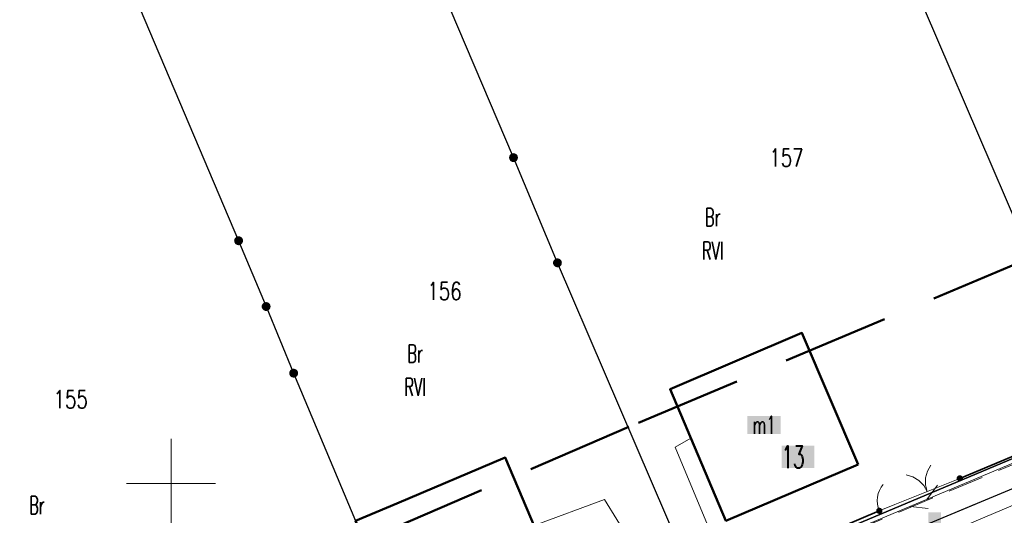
# Model space of a CAD drawing. Header units: millimetres. Extents: x 5507581 to 5508583, y 5765457 to 5766184.
# Tile 29 of 59: x 5507992 to 5508047, y 5765748 to 5765776. Entities that reach past the tile are written whole.
import ezdxf
from ezdxf.enums import TextEntityAlignment as Align

# ---------------------------------------------------------------- set-up
doc = ezdxf.new("R2010")
doc.units = ezdxf.units.MM
for name, pattern in [('PRZER1-1', [2, 1, -1]), ('PRZER2-1', [3, 2, -1]), ('PRZER3-1', [2, 1.5, -0.5]), ('Przerywana 42 __ __ __ __ __ __ __ __ __ __', [3, 2, -1])]:
    doc.linetypes.add(name, pattern=pattern)
doc.layers.get('0').update_dxf_attribs({"lineweight": 18})
for name, color, linetype, lineweight in [('EGDE', 122, 'Continuous', 18), ('EGDE_O', 7, 'Continuous', 18), ('EGPG', 7, 'Continuous', 18), ('GEPADR_O', 7, 'Continuous', 18), ('OTBU', 7, 'Continuous', 50), ('OTBU_O', 7, 'Continuous', 50), ('OTKC', 7, 'Continuous', 30), ('OTKJ', 7, 'Continuous', 30), ('OTKK', 7, 'Continuous', 30), ('OTOB', 7, 'Continuous', 18), ('OTOF', 7, 'Continuous', 18), ('OTOO', 7, 'Continuous', 35), ('Ramka sekcyjna', 7, 'Continuous', 18), ('ZAKRES', 24, 'Przerywana 42 __ __ __ __ __ __ __ __ __ __', 50)]:
    doc.layers.add(name, color=color, linetype=linetype, lineweight=lineweight)
for name, color, linetype, lineweight, true_color in [('EGKK', 7, 'Continuous', 18, 0x24bc24), ('EGKK_O', 7, 'Continuous', 18, 0x24bc24), ('EGUG', 7, 'Continuous', 18, 0x008000), ('EGUG_O', 7, 'Continuous', 18, 0x008000), ('SUTP', 7, 'Continuous', 18, 0xff9100), ('SUWP', 5, 'Continuous', 18, 0x0000ff), ('SUWW_O', 5, 'Continuous', 18, 0x0000ff)]:
    doc.layers.add(name, color=color, linetype=linetype, lineweight=lineweight, true_color=true_color)
doc.styles.add('opisy', font='romans.shx', dxfattribs={"width": 0.6})

# ---------------------------------------------------------------- blocks, each defined once
blk = doc.blocks.new('D_SUTP1')
at = {"color": 0}
for points in [[(-0.0675, 0), (-0.9325, -0.5)], [(0.9325, 0), (0.0675, 0.5)]]:
    blk.add_lwpolyline(points, dxfattribs=at)
blk = doc.blocks.new('D_GSLKFU1')
at = {"color": 0}
blk.add_lwpolyline([(0, 0), (-0.012833, -0.195789), (-0.051111, -0.388229), (-0.114181, -0.574025), (-0.200962, -0.75), (-0.30997, -0.913142), (-0.43934, -1.06066), (-0.586858, -1.19003), (-0.75, -1.299038)], dxfattribs=at)
blk = doc.blocks.new('D_GSLKBR1')
at = {"color": 0}
for points in [[(1.299038, 0.75), (1.06066, 0.43934), (0.75, 0.200962), (0.388229, 0.051111), (0, 0)], [(0, 0), (0.388229, -0.051111), (0.75, -0.200962), (1.06066, -0.43934), (1.299038, -0.75)]]:
    blk.add_lwpolyline(points, dxfattribs=at)
blk = doc.blocks.new('D_GSLKOG1')
blk.add_hatch(color=0).paths.add_polyline_path([(-0.175, 0), (-0.169037, -0.045293), (-0.151554, -0.0875), (-0.123744, -0.123744), (-0.0875, -0.151554), (-0.045293, -0.169037), (0, -0.175), (0.045293, -0.169037), (0.0875, -0.151554), (0.123744, -0.123744), (0.151554, -0.0875), (0.169037, -0.045293), (0.175, 0), (0.169037, 0.045293), (0.151554, 0.0875), (0.123744, 0.123744), (0.0875, 0.151554), (0.045293, 0.169037), (0, 0.175), (-0.045293, 0.169037), (-0.0875, 0.151554), (-0.123744, 0.123744), (-0.151554, 0.0875), (-0.169037, 0.045293)])
blk = doc.blocks.new('D_GEPPGD1_2')
at = {"true_color": 0xffffff}
blk.add_hatch(color=7, dxfattribs=at).paths.add_polyline_path([(0, -0.25), (0.077254, -0.237764), (0.146946, -0.202254), (0.202254, -0.146946), (0.237764, -0.077254), (0.25, 0), (0.237764, 0.077254), (0.202254, 0.146946), (0.146946, 0.202254), (0.077254, 0.237764), (0, 0.25), (-0.077254, 0.237764), (-0.146946, 0.202254), (-0.202254, 0.146946), (-0.237764, 0.077254), (-0.25, 0), (-0.237764, -0.077254), (-0.202254, -0.146946), (-0.146946, -0.202254), (-0.077254, -0.237764)])
blk.add_hatch(color=0).paths.add_polyline_path([(0, -0.045), (0.013906, -0.042798), (0.02645, -0.036406), (0.036406, -0.02645), (0.042798, -0.013906), (0.045, 0), (0.042798, 0.013906), (0.036406, 0.02645), (0.02645, 0.036406), (0.013906, 0.042798), (0, 0.045), (-0.013906, 0.042798), (-0.02645, 0.036406), (-0.036406, 0.02645), (-0.042798, 0.013906), (-0.045, 0), (-0.042798, -0.013906), (-0.036406, -0.02645), (-0.02645, -0.036406), (-0.013906, -0.042798)])

msp = doc.modelspace()

# ---------------------------------------------------------------- hatches: boundary and pattern name
at = {"layer": 'GEPADR_O', "true_color": 0xffffff}
msp.add_hatch(color=7, dxfattribs=at).paths.add_polyline_path([(5508034.284, 5765750.86), (5508034.284, 5765752.11), (5508036.124, 5765752.11), (5508036.124, 5765750.86)], flags=0)
at = {"layer": 'OTBU_O', "true_color": 0xffffff}
msp.add_hatch(color=7, dxfattribs=at).paths.add_polyline_path([(5508032.362, 5765752.778), (5508032.362, 5765753.778), (5508034.242, 5765753.778), (5508034.242, 5765752.778)], flags=0)
at = {"layer": 'SUWW_O', "true_color": 0xffffff}
msp.add_hatch(color=7, dxfattribs=at).paths.add_polyline_path([(5508042.53, 5765747.63), (5508042.53, 5765748.38), (5508043.23, 5765748.38), (5508043.23, 5765747.63)], flags=0)

# ---------------------------------------------------------------- linework, layer by layer
at = {"layer": 'EGDE', "linetype": 'Continuous', "lineweight": 30}
for points in [[(5508052.25, 5765753.495), (5508079.871, 5765765.153), (5508051.855, 5765826.898), (5507999.441, 5765942.554), (5507971.066, 5765935.566), (5508012.04, 5765846.568), (5508026.925, 5765812.371)], [(5508052.25, 5765753.495), (5508029.622, 5765743.973), (5508021.697, 5765762.377), (5508019.23, 5765768.282), (5507948.903, 5765933.26), (5507971.066, 5765935.566), (5508012.04, 5765846.568), (5508026.925, 5765812.371)], [(5508029.622, 5765743.973), (5508021.697, 5765762.377), (5508019.23, 5765768.282), (5507948.903, 5765933.26), (5507931.513, 5765931.468), (5507989.613, 5765796.951), (5508003.793, 5765763.616), (5508005.338, 5765759.924), (5508006.884, 5765756.185), (5508010.366, 5765747.893), (5508013.496, 5765740.526), (5508014.972, 5765737.665)], [(5507926.587, 5765930.984), (5507931.513, 5765931.468), (5507989.613, 5765796.951), (5508003.793, 5765763.616), (5508005.338, 5765759.924), (5508006.884, 5765756.185), (5508010.366, 5765747.893), (5508013.496, 5765740.526), (5508014.972, 5765737.665), (5508009.037, 5765735.198), (5508001.486, 5765732.084), (5507991.241, 5765727.818), (5507914.612, 5765900.671), (5507900.916, 5765931.23)]]:
    msp.add_lwpolyline(points, close=True, dxfattribs=at)
msp.add_lwpolyline([(5507991.241, 5765727.818), (5508001.486, 5765732.084), (5508009.037, 5765735.198), (5508014.972, 5765737.665), (5508029.622, 5765743.973), (5508052.25, 5765753.495), (5508079.871, 5765765.153), (5508087.095, 5765768.109), (5508105.399, 5765776.042), (5508111.546, 5765778.853), (5508130.494, 5765787.031), (5508149.773, 5765794.725), (5508172.843, 5765804.218), (5508195.933, 5765813.67), (5508196.07, 5765813.343), (5508201.23, 5765816.1), (5508229.08, 5765827.52), (5508254.331, 5765838.068), (5508292.719, 5765853.944)], dxfattribs=at)
at = {"layer": 'EGKK', "color": 82, "linetype": 'PRZER3-1', "lineweight": 18, "true_color": 0x24bc24}
msp.add_lwpolyline([(5507873.173, 5765744.089), (5507896.829, 5765688.31), (5507920.29, 5765698.171), (5507953.412, 5765712.005), (5507964.696, 5765716.775), (5507980.678, 5765723.444), (5507991.241, 5765727.818), (5508001.486, 5765732.084), (5508009.037, 5765735.198), (5508014.972, 5765737.665), (5508029.622, 5765743.973), (5508052.25, 5765753.495), (5508079.871, 5765765.153), (5508053.421, 5765823.446), (5508026.925, 5765812.371), (5508004.695, 5765802.381), (5507989.613, 5765796.951), (5507983.713, 5765795.051), (5507930.115, 5765767.827), (5507896.949, 5765753.873)], close=True, dxfattribs=at)
at = {"layer": 'EGUG', "color": 96, "linetype": 'PRZER1-1', "lineweight": 18, "true_color": 0x008000}
msp.add_lwpolyline([(5507991.241, 5765727.818), (5508001.486, 5765732.084), (5508009.037, 5765735.198), (5508014.972, 5765737.665), (5508029.622, 5765743.973), (5508052.25, 5765753.495), (5508079.871, 5765765.153), (5508087.095, 5765768.109), (5508105.399, 5765776.042), (5508111.546, 5765778.853), (5508130.494, 5765787.031), (5508149.773, 5765794.725), (5508172.843, 5765804.218), (5508195.933, 5765813.67), (5508196.07, 5765813.343), (5508201.23, 5765816.1), (5508229.08, 5765827.52), (5508254.331, 5765838.068), (5508292.719, 5765853.944)], dxfattribs=at)
msp.add_lwpolyline([(5507873.173, 5765744.089), (5507896.829, 5765688.31), (5507920.29, 5765698.171), (5507953.412, 5765712.005), (5507964.696, 5765716.775), (5507980.678, 5765723.444), (5507991.241, 5765727.818), (5508001.486, 5765732.084), (5508009.037, 5765735.198), (5508014.972, 5765737.665), (5508029.622, 5765743.973), (5508052.25, 5765753.495), (5508079.871, 5765765.153), (5508053.421, 5765823.446), (5508026.925, 5765812.371), (5508004.695, 5765802.381), (5507989.613, 5765796.951), (5507983.713, 5765795.051), (5507930.115, 5765767.827), (5507896.949, 5765753.873)], close=True, dxfattribs=at)
at = {"layer": 'OTBU', "color": 7, "linetype": 'Continuous', "lineweight": 50}
for points in [[(5508038.582, 5765751.061), (5508031.162, 5765747.9), (5508028.022, 5765755.28), (5508035.431, 5765758.441)], [(5508021.887, 5765744.086), (5508013.496, 5765740.526), (5508010.366, 5765747.893), (5508012.684, 5765748.876), (5508018.767, 5765751.446)]]:
    msp.add_lwpolyline(points, close=True, dxfattribs=at)
at = {"layer": 'OTKC', "color": 7, "linetype": 'PRZER2-1', "lineweight": 18}
msp.add_lwpolyline([(5507995.83, 5765729.51), (5508005.56, 5765733.58), (5508024.85, 5765741.63), (5508029.78, 5765743.75), (5508040.93, 5765748.41), (5508060.57, 5765756.6), (5508077.23, 5765763.49), (5508077.3, 5765764.03), (5508078.42, 5765764.46), (5508078.7, 5765764.16), (5508080.12, 5765764.73), (5508080.08, 5765763.86), (5508079.84, 5765763.41), (5508079.48, 5765763.19), (5508061.02, 5765755.46), (5508025.34, 5765740.56), (5508016.48, 5765736.83), (5507996.1, 5765728.3)], close=True, dxfattribs=at)
at = {"layer": 'OTKJ', "color": 7, "linetype": 'PRZER3-1', "lineweight": 18}
msp.add_lwpolyline([(5507853.7, 5765668.76), (5507862.61, 5765672.51), (5507873.88, 5765677.29), (5507897.57, 5765687.16), (5507910.58, 5765692.59), (5507929.1, 5765700.35), (5507945.35, 5765707.13), (5507965.18, 5765715.4), (5507983.24, 5765722.91), (5507991.12, 5765726.17), (5507996.1, 5765728.3), (5508025.34, 5765740.56), (5508061.02, 5765755.46), (5508079.48, 5765763.19), (5508079.84, 5765763.41), (5508080.08, 5765763.86), (5508080.12, 5765764.73), (5508080.08, 5765765.18), (5508080.94, 5765766.8)], dxfattribs=at)
at = {"layer": 'OTKK', "color": 7, "linetype": 'Continuous'}
msp.add_lwpolyline([(5507996.1, 5765728.3), (5508016.48, 5765736.83), (5508025.34, 5765740.56), (5508061.02, 5765755.46), (5508079.48, 5765763.19), (5508079.84, 5765763.41), (5508080.08, 5765763.86), (5508080.12, 5765764.73), (5508080.08, 5765765.18)], dxfattribs=at)
at = {"layer": 'OTOB', "color": 7, "linetype": 'Continuous', "lineweight": 18}
msp.add_lwpolyline([(5508044.29, 5765750.28), (5508040.64, 5765748.81)], dxfattribs=at)
at = {"layer": 'OTOF', "color": 7, "linetype": 'Continuous', "lineweight": 18}
msp.add_lwpolyline([(5508040.64, 5765748.81), (5508039.77, 5765748.46)], dxfattribs=at)
at = {"layer": 'OTOO', "color": 7, "linetype": 'Continuous', "lineweight": 35}
for points in [[(5508044.29, 5765750.28), (5508052.41, 5765753.68), (5508064.34, 5765758.58), (5508077.3, 5765764.03)], [(5508039.77, 5765748.46), (5508029.66, 5765744.16)]]:
    msp.add_lwpolyline(points, dxfattribs=at)
at = {"layer": 'Ramka sekcyjna', "color": 7, "linetype": 'Continuous', "lineweight": 18, "flags": 128}
for points in [[(5508000, 5765750), (5508000, 5765752.5)], [(5508000, 5765750), (5508000, 5765752.5)], [(5508000, 5765750), (5507997.5, 5765750)], [(5508000, 5765750), (5507997.5, 5765750)], [(5508000, 5765750), (5508002.5, 5765750)], [(5508000, 5765750), (5508000, 5765747.5)], [(5508000, 5765750), (5508000, 5765747.5)], [(5508000, 5765750), (5508002.5, 5765750)]]:
    msp.add_lwpolyline(points, dxfattribs=at)
at = {"layer": 'SUTP', "color": 30, "linetype": 'Continuous', "lineweight": 18, "true_color": 0xff9100}
msp.add_lwpolyline([(5507812.87, 5765654.46), (5507864.11, 5765675.47), (5507906.86, 5765692.27), (5507967.23, 5765717.62), (5508018.04, 5765738.84), (5508066.72, 5765759.3), (5508113.77, 5765778.96), (5508159.39, 5765798.12), (5508204.17, 5765816.57)], dxfattribs=at)
at = {"layer": 'SUWP', "color": 5, "linetype": 'Continuous', "lineweight": 18, "true_color": 0x0000ff}
for points in [[(5507891.596, 5765685.027), (5507891.895, 5765684.371), (5507909.815, 5765691.493), (5507918.804, 5765695.348), (5507944.3, 5765706.24), (5507963.31, 5765715.33), (5507969.02, 5765717.42), (5507996.56, 5765729.01), (5508004.49, 5765731.16), (5508012.81, 5765734.42), (5508016.68, 5765735.86), (5508029.184, 5765741.228), (5508032.277, 5765742.514), (5508043.98, 5765747.38), (5508072.778, 5765759.563), (5508089.442, 5765766.613), (5508096.69, 5765769.68), (5508107.453, 5765773.622), (5508143.018, 5765788.914), (5508159.103, 5765795.705), (5508181.23, 5765805.091)], [(5508029.191, 5765752.531), (5508028.308, 5765752.024), (5508032.277, 5765742.514)], [(5508020.385, 5765747.629), (5508024.342, 5765749.089), (5508029.184, 5765741.228)]]:
    msp.add_lwpolyline(points, dxfattribs=at)
at = {"layer": 'ZAKRES', "color": 7, "ltscale": 3}
msp.add_lwpolyline([(5508288.998, 5765863.224), (5508250.494, 5765847.3), (5508225.257, 5765836.758), (5508196.967, 5765825.157), (5508194.879, 5765824.042), (5508169.047, 5765813.467), (5508146.018, 5765803.991), (5508126.66, 5765796.265), (5508107.486, 5765787.99), (5508101.331, 5765785.175), (5508083.214, 5765777.323), (5508076.034, 5765774.385), (5508048.367, 5765762.708), (5508025.706, 5765753.172), (5508011.083, 5765746.876), (5507997.653, 5765741.318), (5507987.407, 5765737.052)], dxfattribs=at)

# ---------------------------------------------------------------- block references
at = {"layer": 'EGPG', "color": 7, "linetype": 'Continuous', "lineweight": 18}
for p in [(5508019.23, 5765768.282), (5508003.793, 5765763.616), (5508021.697, 5765762.377), (5508005.338, 5765759.924), (5508006.884, 5765756.185)]:
    msp.add_blockref('D_GEPPGD1_2', p, dxfattribs=at)
at = {"layer": 'OTOB', "color": 7, "linetype": 'Continuous', "lineweight": 18, "rotation": 111.9366045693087}
msp.add_blockref('D_GSLKBR1', (5508042.465, 5765749.545), dxfattribs=at)
at = {"layer": 'OTOF', "color": 7, "linetype": 'Continuous', "lineweight": 18, "rotation": 201.914866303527}
msp.add_blockref('D_GSLKFU1', (5508039.77, 5765748.46), dxfattribs=at)
at = {"layer": 'OTOO', "color": 7, "linetype": 'Continuous', "lineweight": 25}
for p, rotation in [((5508044.29, 5765750.28), 22.71999727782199), ((5508039.77, 5765748.46), 203.0410908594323)]:
    msp.add_blockref('D_GSLKOG1', p, dxfattribs=dict(at, rotation=rotation))
at = {"layer": 'SUTP', "color": 30, "linetype": 'Continuous', "lineweight": 18, "true_color": 0xff9100, "rotation": 202.796811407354}
msp.add_blockref('D_SUTP1', (5508042.38, 5765749.07), dxfattribs=at)

# ---------------------------------------------------------------- texts
at = {"layer": 'EGDE_O', "color": 122, "linetype": 'Continuous', "lineweight": 20, "ltscale": 0.2, "style": 'opisy', "width": 0.75}
for s, p in [('157', (5508034.558, 5765767.777)), ('156', (5508015.356, 5765760.292)), ('155', (5507994.366, 5765754.219))]:
    msp.add_text(s, height=1, dxfattribs=at).set_placement(p, align=Align.CENTER)
at = {"layer": 'EGKK_O', "color": 82, "linetype": 'Continuous', "lineweight": 20, "ltscale": 0.2, "true_color": 0x24bc24, "style": 'opisy', "width": 0.6}
for p in [(5508030.421, 5765762.561), (5508013.708, 5765754.909)]:
    msp.add_text('RVI', height=1, dxfattribs=at).set_placement(p, align=Align.CENTER)
at = {"layer": 'EGUG_O', "color": 96, "linetype": 'Continuous', "lineweight": 20, "ltscale": 0.2, "true_color": 0x008000, "style": 'opisy', "width": 0.6}
for p in [(5508030.421, 5765764.436), (5508013.708, 5765756.784), (5507992.471, 5765748.278)]:
    msp.add_text('Br', height=1, dxfattribs=at).set_placement(p, align=Align.CENTER)
at = {"layer": 'GEPADR_O', "color": 7, "linetype": 'Continuous', "lineweight": 25, "ltscale": 0.25, "style": 'opisy', "width": 0.6}
msp.add_text('13', height=1.25, dxfattribs=at).set_placement((5508034.284, 5765750.86, 10.8))
at = {"layer": 'OTBU_O', "color": 7, "linetype": 'Continuous', "lineweight": 20, "ltscale": 0.2, "style": 'opisy', "width": 0.6}
msp.add_text('m1', height=1, dxfattribs=at).set_placement((5508033.302, 5765752.778), align=Align.CENTER)

doc.saveas('drawing.dxf')
